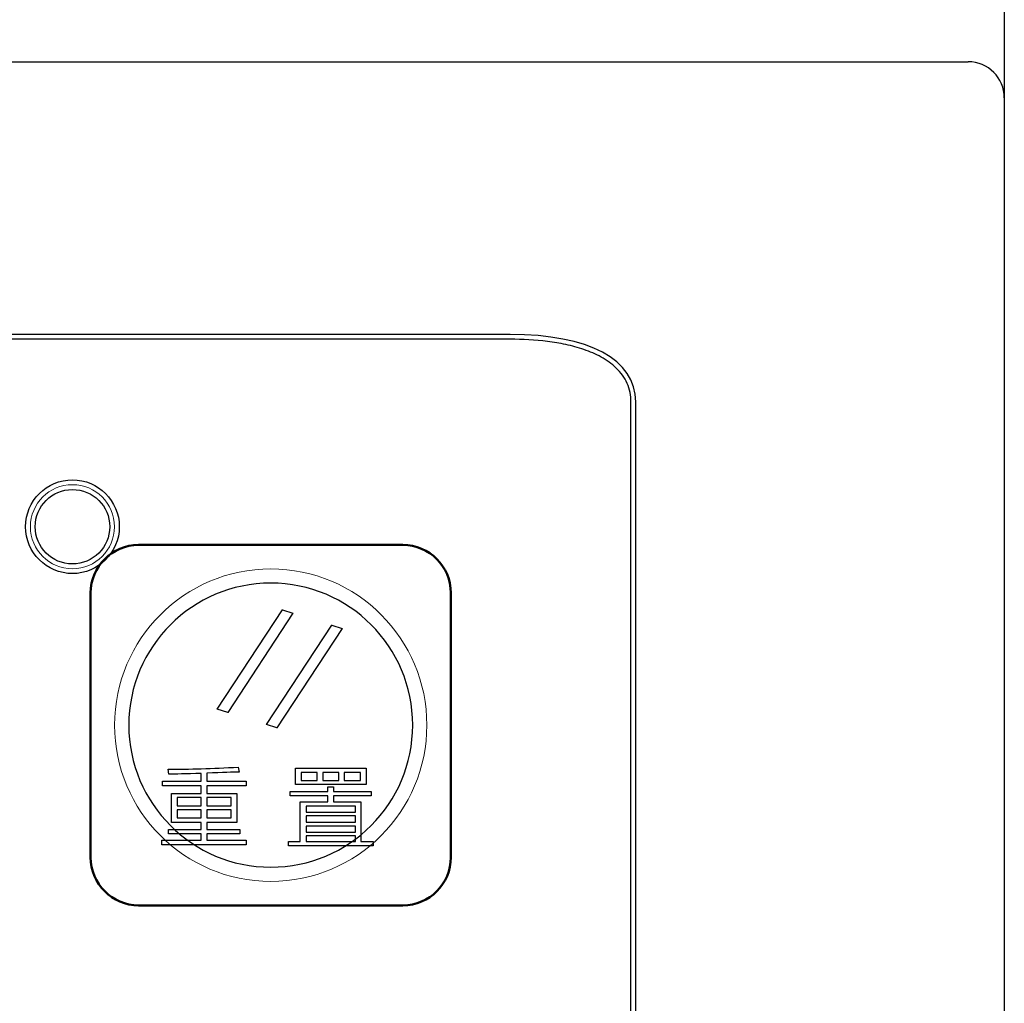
# Model space of a CAD drawing. Header units: millimetres. Extents: x 6964 to 8548, y -230 to 508.
# Tile 64 of 137: x 7400 to 7441, y 10 to 51. Entities that reach past the tile are written whole.
import ezdxf

# ---------------------------------------------------------------- set-up
doc = ezdxf.new("R2010")
doc.units = ezdxf.units.MM
doc.header["$LTSCALE"] = 3
doc.layers.add('layer 1', color=7, linetype='Continuous')

msp = doc.modelspace()

# ---------------------------------------------------------------- linework, layer by layer
at = {"linetype": 'Continuous', "lineweight": 30}
for p, q in [((7440.749, 58.214), (7440.749, 50.714)), ((7440.749, 50.714), (7440.749, 47.714)), ((7040.249, 49.214), (7439.249, 49.214)), ((7440.749, 47.714), (7440.749, -191.286)), ((7420.175, 37.87), (7272.842, 37.87)), ((7425.405, -95.937), (7425.405, 35.066))]:
    msp.add_line(p, q, dxfattribs=at)
msp.add_arc((7439.249, 47.714), 1.5, 0, 90, dxfattribs=at)
msp.add_ellipse((7413.574, 31.525), major_axis=(11.707, 4.265), ratio=0.401308, start_param=6.138009, end_param=7.116858, dxfattribs=at)
at = {"layer": 'layer 1'}
for points in [[(7420.175, 37.67), (7420.175, 37.67), (7272.842, 37.67), (7272.842, 37.67)], [(7421.728, 37.579), (7421.214, 37.644), (7420.696, 37.67), (7420.175, 37.67)], [(7422.494, 37.449), (7422.24, 37.504), (7421.985, 37.546), (7421.728, 37.579)], [(7424.854, 36.171), (7424.777, 36.278), (7424.69, 36.377), (7424.596, 36.468)], [(7425.048, 35.831), (7424.995, 35.951), (7424.93, 36.064), (7424.854, 36.171)], [(7425.205, -95.937), (7425.205, -95.937), (7425.205, 35.066), (7425.205, 35.066)], [(7407.982, 22.284), (7407.982, 22.284), (7410.703, 26.41), (7410.703, 26.41)], [(7411.133, 26.273), (7411.133, 26.273), (7408.416, 22.146), (7408.416, 22.146)], [(7410.703, 26.41), (7410.703, 26.41), (7411.133, 26.273), (7411.133, 26.273)], [(7410.029, 21.645), (7410.029, 21.645), (7412.75, 25.771), (7412.75, 25.771)], [(7413.18, 25.634), (7413.18, 25.634), (7410.462, 21.507), (7410.462, 21.507)], [(7412.75, 25.771), (7412.75, 25.771), (7413.18, 25.634), (7413.18, 25.634)], [(7408.416, 22.146), (7408.416, 22.146), (7407.982, 22.284), (7407.982, 22.284)], [(7410.462, 21.507), (7410.462, 21.507), (7410.029, 21.645), (7410.029, 21.645)], [(7405.932, 19.78), (7406.807, 19.78), (7407.78, 19.81), (7408.85, 19.868)], [(7405.961, 19.576), (7405.961, 19.576), (7405.932, 19.78), (7405.932, 19.78)], [(7408.85, 19.868), (7408.85, 19.868), (7408.894, 19.664), (7408.894, 19.664)], [(7411.236, 19.139), (7411.236, 19.139), (7411.236, 19.823), (7411.236, 19.823)], [(7411.236, 19.823), (7411.236, 19.823), (7414.185, 19.823), (7414.185, 19.823)], [(7414.185, 19.823), (7414.185, 19.823), (7414.185, 19.139), (7414.185, 19.139)], [(7405.698, 19.095), (7405.698, 19.095), (7405.698, 19.284), (7405.698, 19.284)], [(7405.698, 19.284), (7405.698, 19.284), (7407.318, 19.284), (7407.318, 19.284)], [(7407.318, 19.605), (7406.676, 19.586), (7406.224, 19.576), (7405.961, 19.576)], [(7407.318, 19.284), (7407.318, 19.284), (7407.318, 19.605), (7407.318, 19.605)], [(7408.894, 19.664), (7408.65, 19.654), (7408.203, 19.64), (7407.552, 19.62)], [(7407.552, 19.62), (7407.552, 19.62), (7407.552, 19.284), (7407.552, 19.284)], [(7407.552, 19.284), (7407.552, 19.284), (7409.186, 19.284), (7409.186, 19.284)], [(7409.186, 19.284), (7409.186, 19.284), (7409.186, 19.095), (7409.186, 19.095)], [(7411.469, 19.647), (7411.469, 19.647), (7411.469, 19.315), (7411.469, 19.315)], [(7412.14, 19.647), (7412.14, 19.647), (7411.469, 19.647), (7411.469, 19.647)], [(7411.469, 19.315), (7411.469, 19.315), (7412.14, 19.315), (7412.14, 19.315)], [(7412.14, 19.315), (7412.14, 19.315), (7412.14, 19.647), (7412.14, 19.647)], [(7412.373, 19.647), (7412.373, 19.647), (7412.373, 19.315), (7412.373, 19.315)], [(7413.047, 19.647), (7413.047, 19.647), (7412.373, 19.647), (7412.373, 19.647)], [(7412.373, 19.315), (7412.373, 19.315), (7413.047, 19.315), (7413.047, 19.315)], [(7413.047, 19.315), (7413.047, 19.315), (7413.047, 19.647), (7413.047, 19.647)], [(7413.951, 19.647), (7413.951, 19.647), (7413.266, 19.647), (7413.266, 19.647)], [(7413.266, 19.647), (7413.266, 19.647), (7413.266, 19.315), (7413.266, 19.315)], [(7413.266, 19.315), (7413.266, 19.315), (7413.951, 19.315), (7413.951, 19.315)], [(7413.951, 19.315), (7413.951, 19.315), (7413.951, 19.647), (7413.951, 19.647)], [(7407.318, 19.095), (7407.318, 19.095), (7405.698, 19.095), (7405.698, 19.095)], [(7407.318, 18.773), (7407.318, 18.773), (7407.318, 19.095), (7407.318, 19.095)], [(7409.186, 19.095), (7409.186, 19.095), (7407.552, 19.095), (7407.552, 19.095)], [(7407.552, 19.095), (7407.552, 19.095), (7407.552, 18.773), (7407.552, 18.773)], [(7414.185, 19.139), (7414.185, 19.139), (7411.236, 19.139), (7411.236, 19.139)], [(7412.58, 18.848), (7412.58, 18.848), (7412.58, 19.052), (7412.58, 19.052)], [(7412.58, 19.052), (7412.58, 19.052), (7412.814, 19.052), (7412.814, 19.052)], [(7412.814, 19.052), (7412.814, 19.052), (7412.814, 18.848), (7412.814, 18.848)], [(7406.074, 17.564), (7406.074, 17.564), (7406.074, 18.773), (7406.074, 18.773)], [(7406.074, 18.773), (7406.074, 18.773), (7407.318, 18.773), (7407.318, 18.773)], [(7406.308, 18.598), (7406.308, 18.598), (7406.308, 18.261), (7406.308, 18.261)], [(7407.318, 18.598), (7407.318, 18.598), (7406.308, 18.598), (7406.308, 18.598)], [(7407.318, 18.261), (7407.318, 18.261), (7407.318, 18.598), (7407.318, 18.598)], [(7407.552, 18.773), (7407.552, 18.773), (7408.792, 18.773), (7408.792, 18.773)], [(7408.558, 18.598), (7408.558, 18.598), (7407.552, 18.598), (7407.552, 18.598)], [(7407.552, 18.598), (7407.552, 18.598), (7407.552, 18.261), (7407.552, 18.261)], [(7408.558, 18.261), (7408.558, 18.261), (7408.558, 18.598), (7408.558, 18.598)], [(7408.792, 18.773), (7408.792, 18.773), (7408.792, 17.564), (7408.792, 17.564)], [(7411.019, 18.672), (7411.019, 18.672), (7411.019, 18.848), (7411.019, 18.848)], [(7411.019, 18.848), (7411.019, 18.848), (7412.58, 18.848), (7412.58, 18.848)], [(7412.58, 18.672), (7412.58, 18.672), (7411.019, 18.672), (7411.019, 18.672)], [(7412.58, 18.422), (7412.58, 18.422), (7412.58, 18.672), (7412.58, 18.672)], [(7412.814, 18.848), (7412.814, 18.848), (7414.389, 18.848), (7414.389, 18.848)], [(7414.389, 18.672), (7414.389, 18.672), (7412.814, 18.672), (7412.814, 18.672)], [(7412.814, 18.672), (7412.814, 18.672), (7412.814, 18.422), (7412.814, 18.422)], [(7414.389, 18.848), (7414.389, 18.848), (7414.389, 18.672), (7414.389, 18.672)], [(7406.308, 18.261), (7406.308, 18.261), (7407.318, 18.261), (7407.318, 18.261)], [(7406.308, 18.086), (7406.308, 18.086), (7406.308, 17.753), (7406.308, 17.753)], [(7407.318, 18.086), (7407.318, 18.086), (7406.308, 18.086), (7406.308, 18.086)], [(7407.318, 17.753), (7407.318, 17.753), (7407.318, 18.086), (7407.318, 18.086)], [(7407.552, 18.261), (7407.552, 18.261), (7408.558, 18.261), (7408.558, 18.261)], [(7407.552, 18.086), (7407.552, 18.086), (7407.552, 17.753), (7407.552, 17.753)], [(7408.558, 18.086), (7408.558, 18.086), (7407.552, 18.086), (7407.552, 18.086)], [(7408.558, 17.753), (7408.558, 17.753), (7408.558, 18.086), (7408.558, 18.086)], [(7411.439, 16.775), (7411.439, 16.775), (7411.439, 18.422), (7411.439, 18.422)], [(7411.439, 18.422), (7411.439, 18.422), (7412.58, 18.422), (7412.58, 18.422)], [(7411.687, 18.246), (7411.687, 18.246), (7411.687, 18), (7411.687, 18)], [(7413.731, 18.246), (7413.731, 18.246), (7411.687, 18.246), (7411.687, 18.246)], [(7412.814, 18.422), (7412.814, 18.422), (7413.964, 18.422), (7413.964, 18.422)], [(7413.731, 18), (7413.731, 18), (7413.731, 18.246), (7413.731, 18.246)], [(7413.964, 18.422), (7413.964, 18.422), (7413.964, 16.775), (7413.964, 16.775)], [(7406.308, 17.753), (7406.308, 17.753), (7407.318, 17.753), (7407.318, 17.753)], [(7407.552, 17.753), (7407.552, 17.753), (7408.558, 17.753), (7408.558, 17.753)], [(7411.687, 18), (7411.687, 18), (7413.731, 18), (7413.731, 18)], [(7411.687, 17.839), (7411.687, 17.839), (7411.687, 17.578), (7411.687, 17.578)], [(7413.731, 17.839), (7413.731, 17.839), (7411.687, 17.839), (7411.687, 17.839)], [(7413.731, 17.578), (7413.731, 17.578), (7413.731, 17.839), (7413.731, 17.839)], [(7405.946, 17.096), (7405.946, 17.096), (7405.946, 17.272), (7405.946, 17.272)], [(7405.946, 17.272), (7405.946, 17.272), (7407.318, 17.272), (7407.318, 17.272)], [(7407.318, 17.564), (7407.318, 17.564), (7406.074, 17.564), (7406.074, 17.564)], [(7407.318, 17.272), (7407.318, 17.272), (7407.318, 17.564), (7407.318, 17.564)], [(7408.792, 17.564), (7408.792, 17.564), (7407.552, 17.564), (7407.552, 17.564)], [(7407.552, 17.564), (7407.552, 17.564), (7407.552, 17.272), (7407.552, 17.272)], [(7407.552, 17.272), (7407.552, 17.272), (7408.923, 17.272), (7408.923, 17.272)], [(7408.923, 17.272), (7408.923, 17.272), (7408.923, 17.096), (7408.923, 17.096)], [(7411.687, 17.578), (7411.687, 17.578), (7413.731, 17.578), (7413.731, 17.578)], [(7411.687, 17.417), (7411.687, 17.417), (7411.687, 17.167), (7411.687, 17.167)], [(7413.731, 17.417), (7413.731, 17.417), (7411.687, 17.417), (7411.687, 17.417)], [(7413.731, 17.167), (7413.731, 17.167), (7413.731, 17.417), (7413.731, 17.417)], [(7405.669, 16.63), (7405.669, 16.63), (7405.669, 16.834), (7405.669, 16.834)], [(7405.669, 16.834), (7405.669, 16.834), (7407.318, 16.834), (7407.318, 16.834)], [(7407.318, 17.096), (7407.318, 17.096), (7405.946, 17.096), (7405.946, 17.096)], [(7407.318, 16.834), (7407.318, 16.834), (7407.318, 17.096), (7407.318, 17.096)], [(7408.923, 17.096), (7408.923, 17.096), (7407.552, 17.096), (7407.552, 17.096)], [(7407.552, 17.096), (7407.552, 17.096), (7407.552, 16.834), (7407.552, 16.834)], [(7407.552, 16.834), (7407.552, 16.834), (7409.186, 16.834), (7409.186, 16.834)], [(7409.186, 16.834), (7409.186, 16.834), (7409.186, 16.63), (7409.186, 16.63)], [(7411.687, 17.167), (7411.687, 17.167), (7413.731, 17.167), (7413.731, 17.167)], [(7411.687, 17.006), (7411.687, 17.006), (7411.687, 16.775), (7411.687, 16.775)], [(7413.731, 17.006), (7413.731, 17.006), (7411.687, 17.006), (7411.687, 17.006)], [(7413.731, 16.775), (7413.731, 16.775), (7413.731, 17.006), (7413.731, 17.006)], [(7409.186, 16.63), (7409.186, 16.63), (7405.669, 16.63), (7405.669, 16.63)], [(7410.943, 16.599), (7410.943, 16.599), (7410.943, 16.775), (7410.943, 16.775)], [(7410.943, 16.775), (7410.943, 16.775), (7411.439, 16.775), (7411.439, 16.775)], [(7414.475, 16.599), (7414.475, 16.599), (7410.943, 16.599), (7410.943, 16.599)], [(7411.687, 16.775), (7411.687, 16.775), (7413.731, 16.775), (7413.731, 16.775)], [(7413.964, 16.775), (7413.964, 16.775), (7414.475, 16.775), (7414.475, 16.775)], [(7414.475, 16.775), (7414.475, 16.775), (7414.475, 16.599), (7414.475, 16.599)]]:
    msp.add_open_spline(points, degree=3, dxfattribs=at)
for points, knots in [([(7424.596, 36.468), (7424.408, 36.649), (7424.19, 36.801), (7423.962, 36.927), (7423.962, 36.927), (7423.734, 37.053), (7423.495, 37.155), (7423.248, 37.24), (7423.248, 37.24), (7423.002, 37.325), (7422.748, 37.394), (7422.494, 37.449)], [0.61538462, 0.61538462, 0.61538462, 0.61538462, 0.64102564, 0.64102564, 0.64102564, 0.64102565, 0.66666667, 0.66666667, 0.66666667, 0.66666668, 0.69230769, 0.69230769, 0.69230769, 0.69230769]), ([(7425.205, 35.066), (7425.205, 35.198), (7425.192, 35.328), (7425.167, 35.456), (7425.167, 35.456), (7425.141, 35.584), (7425.101, 35.712), (7425.048, 35.831)], [0.51282051, 0.51282051, 0.51282051, 0.51282051, 0.53846154, 0.53846154, 0.53846154, 0.53846155, 0.56410256, 0.56410256, 0.56410256, 0.56410256]), ([(7403.903, 29.869), (7403.903, 30.946), (7403.03, 31.819), (7401.953, 31.819), (7401.953, 31.819), (7400.876, 31.819), (7400.003, 30.946), (7400.003, 29.869), (7400.003, 29.869), (7400.003, 28.792), (7400.876, 27.919), (7401.953, 27.919), (7401.953, 27.919), (7403.03, 27.919), (7403.903, 28.792), (7403.903, 29.869)], [0, 0, 0, 0, 0.2, 0.2, 0.2, 0.2, 0.4, 0.4, 0.4, 0.4, 0.6, 0.6, 0.6, 0.6, 1, 1, 1, 1]), ([(7403.503, 29.869), (7403.503, 30.725), (7402.809, 31.419), (7401.953, 31.419), (7401.953, 31.419), (7401.097, 31.419), (7400.403, 30.725), (7400.403, 29.869), (7400.403, 29.869), (7400.403, 29.013), (7401.097, 28.319), (7401.953, 28.319), (7401.953, 28.319), (7402.809, 28.319), (7403.503, 29.013), (7403.503, 29.869)], [0, 0, 0, 0, 0.2, 0.2, 0.2, 0.2, 0.4, 0.4, 0.4, 0.4, 0.6, 0.6, 0.6, 0.6, 1, 1, 1, 1])]:
    msp.add_open_spline(points, degree=3, knots=knots, dxfattribs=at)
at = {"layer": 'layer 1', "lineweight": 9}
for points, knots in [([(7403.703, 29.869), (7403.703, 30.836), (7402.92, 31.619), (7401.953, 31.619), (7401.953, 31.619), (7400.987, 31.619), (7400.203, 30.836), (7400.203, 29.869), (7400.203, 29.869), (7400.203, 28.903), (7400.987, 28.119), (7401.953, 28.119), (7401.953, 28.119), (7402.92, 28.119), (7403.703, 28.903), (7403.703, 29.869)], [0, 0, 0, 0, 0.2, 0.2, 0.2, 0.2, 0.4, 0.4, 0.4, 0.4, 0.6, 0.6, 0.6, 0.6, 1, 1, 1, 1]), ([(7416.708, 21.614), (7416.708, 25.204), (7413.798, 28.114), (7410.208, 28.114), (7410.208, 28.114), (7406.619, 28.114), (7403.708, 25.204), (7403.708, 21.614), (7403.708, 21.614), (7403.708, 18.024), (7406.619, 15.114), (7410.208, 15.114)], [0, 0, 0, 0, 0.2, 0.2, 0.2, 0.2, 0.4, 0.4, 0.4, 0.4, 0.6, 0.6, 0.6, 0.6])]:
    msp.add_open_spline(points, degree=3, knots=knots, dxfattribs=at)
at = {"layer": 'layer 1', "lineweight": 50}
for points in [[(7402.708, 27.114), (7402.708, 28.214), (7403.608, 29.114), (7404.708, 29.114)], [(7404.708, 29.114), (7404.708, 29.114), (7415.708, 29.114), (7415.708, 29.114)], [(7415.708, 29.114), (7416.809, 29.114), (7417.708, 28.214), (7417.708, 27.114)], [(7402.708, 16.114), (7402.708, 16.114), (7402.708, 27.114), (7402.708, 27.114)], [(7417.708, 27.114), (7417.708, 27.114), (7417.708, 16.114), (7417.708, 16.114)], [(7404.708, 14.114), (7403.608, 14.114), (7402.708, 15.014), (7402.708, 16.114)], [(7417.708, 16.114), (7417.708, 15.014), (7416.809, 14.114), (7415.708, 14.114)], [(7415.708, 14.114), (7415.708, 14.114), (7404.708, 14.114), (7404.708, 14.114)]]:
    msp.add_open_spline(points, degree=3, dxfattribs=at)
at = {"layer": 'layer 1', "lineweight": 25}
for points, knots in [([(7416.118, 21.614), (7416.118, 24.878), (7413.472, 27.523), (7410.209, 27.523), (7410.209, 27.523), (7406.945, 27.523), (7404.299, 24.878), (7404.299, 21.614)], [0, 0, 0, 0, 0.2, 0.2, 0.2, 0.2, 0.4, 0.4, 0.4, 0.4]), ([(7404.299, 21.614), (7404.299, 18.351), (7406.945, 15.705), (7410.208, 15.705), (7410.208, 15.705), (7413.472, 15.705), (7416.118, 18.351), (7416.118, 21.614)], [0.4, 0.4, 0.4, 0.4, 0.6, 0.6, 0.6, 0.6, 1, 1, 1, 1])]:
    msp.add_open_spline(points, degree=3, knots=knots, dxfattribs=at)
at = {"layer": 'layer 1', "lineweight": 9}
for points in [[(7407.982, 22.284), (7407.982, 22.284), (7410.703, 26.41), (7410.703, 26.41)], [(7411.133, 26.273), (7411.133, 26.273), (7408.416, 22.146), (7408.416, 22.146)], [(7410.703, 26.41), (7410.703, 26.41), (7411.133, 26.273), (7411.133, 26.273)], [(7410.029, 21.645), (7410.029, 21.645), (7412.75, 25.771), (7412.75, 25.771)], [(7413.18, 25.634), (7413.18, 25.634), (7410.462, 21.507), (7410.462, 21.507)], [(7412.75, 25.771), (7412.75, 25.771), (7413.18, 25.634), (7413.18, 25.634)], [(7408.416, 22.146), (7408.416, 22.146), (7407.982, 22.284), (7407.982, 22.284)], [(7410.462, 21.507), (7410.462, 21.507), (7410.029, 21.645), (7410.029, 21.645)], [(7410.208, 15.114), (7413.798, 15.114), (7416.708, 18.024), (7416.708, 21.614)], [(7405.932, 19.78), (7406.807, 19.78), (7407.78, 19.81), (7408.85, 19.868)], [(7405.961, 19.576), (7405.961, 19.576), (7405.932, 19.78), (7405.932, 19.78)], [(7408.85, 19.868), (7408.85, 19.868), (7408.894, 19.664), (7408.894, 19.664)], [(7411.236, 19.139), (7411.236, 19.139), (7411.236, 19.823), (7411.236, 19.823)], [(7411.236, 19.823), (7411.236, 19.823), (7414.185, 19.823), (7414.185, 19.823)], [(7414.185, 19.823), (7414.185, 19.823), (7414.185, 19.139), (7414.185, 19.139)], [(7405.698, 19.095), (7405.698, 19.095), (7405.698, 19.284), (7405.698, 19.284)], [(7405.698, 19.284), (7405.698, 19.284), (7407.318, 19.284), (7407.318, 19.284)], [(7407.318, 19.605), (7406.676, 19.586), (7406.224, 19.576), (7405.961, 19.576)], [(7407.318, 19.284), (7407.318, 19.284), (7407.318, 19.605), (7407.318, 19.605)], [(7408.894, 19.664), (7408.65, 19.654), (7408.203, 19.64), (7407.552, 19.62)], [(7407.552, 19.62), (7407.552, 19.62), (7407.552, 19.284), (7407.552, 19.284)], [(7407.552, 19.284), (7407.552, 19.284), (7409.186, 19.284), (7409.186, 19.284)], [(7409.186, 19.284), (7409.186, 19.284), (7409.186, 19.095), (7409.186, 19.095)], [(7411.469, 19.647), (7411.469, 19.647), (7411.469, 19.315), (7411.469, 19.315)], [(7412.14, 19.647), (7412.14, 19.647), (7411.469, 19.647), (7411.469, 19.647)], [(7411.469, 19.315), (7411.469, 19.315), (7412.14, 19.315), (7412.14, 19.315)], [(7412.14, 19.315), (7412.14, 19.315), (7412.14, 19.647), (7412.14, 19.647)], [(7412.373, 19.647), (7412.373, 19.647), (7412.373, 19.315), (7412.373, 19.315)], [(7413.047, 19.647), (7413.047, 19.647), (7412.373, 19.647), (7412.373, 19.647)], [(7412.373, 19.315), (7412.373, 19.315), (7413.047, 19.315), (7413.047, 19.315)], [(7413.047, 19.315), (7413.047, 19.315), (7413.047, 19.647), (7413.047, 19.647)], [(7413.951, 19.647), (7413.951, 19.647), (7413.266, 19.647), (7413.266, 19.647)], [(7413.266, 19.647), (7413.266, 19.647), (7413.266, 19.315), (7413.266, 19.315)], [(7413.266, 19.315), (7413.266, 19.315), (7413.951, 19.315), (7413.951, 19.315)], [(7413.951, 19.315), (7413.951, 19.315), (7413.951, 19.647), (7413.951, 19.647)], [(7407.318, 19.095), (7407.318, 19.095), (7405.698, 19.095), (7405.698, 19.095)], [(7407.318, 18.773), (7407.318, 18.773), (7407.318, 19.095), (7407.318, 19.095)], [(7409.186, 19.095), (7409.186, 19.095), (7407.552, 19.095), (7407.552, 19.095)], [(7407.552, 19.095), (7407.552, 19.095), (7407.552, 18.773), (7407.552, 18.773)], [(7414.185, 19.139), (7414.185, 19.139), (7411.236, 19.139), (7411.236, 19.139)], [(7412.58, 18.848), (7412.58, 18.848), (7412.58, 19.052), (7412.58, 19.052)], [(7412.58, 19.052), (7412.58, 19.052), (7412.814, 19.052), (7412.814, 19.052)], [(7412.814, 19.052), (7412.814, 19.052), (7412.814, 18.848), (7412.814, 18.848)], [(7406.074, 17.564), (7406.074, 17.564), (7406.074, 18.773), (7406.074, 18.773)], [(7406.074, 18.773), (7406.074, 18.773), (7407.318, 18.773), (7407.318, 18.773)], [(7406.308, 18.598), (7406.308, 18.598), (7406.308, 18.261), (7406.308, 18.261)], [(7407.318, 18.598), (7407.318, 18.598), (7406.308, 18.598), (7406.308, 18.598)], [(7407.318, 18.261), (7407.318, 18.261), (7407.318, 18.598), (7407.318, 18.598)], [(7407.552, 18.773), (7407.552, 18.773), (7408.792, 18.773), (7408.792, 18.773)], [(7408.558, 18.598), (7408.558, 18.598), (7407.552, 18.598), (7407.552, 18.598)], [(7407.552, 18.598), (7407.552, 18.598), (7407.552, 18.261), (7407.552, 18.261)], [(7408.558, 18.261), (7408.558, 18.261), (7408.558, 18.598), (7408.558, 18.598)], [(7408.792, 18.773), (7408.792, 18.773), (7408.792, 17.564), (7408.792, 17.564)], [(7411.019, 18.672), (7411.019, 18.672), (7411.019, 18.848), (7411.019, 18.848)], [(7411.019, 18.848), (7411.019, 18.848), (7412.58, 18.848), (7412.58, 18.848)], [(7412.58, 18.672), (7412.58, 18.672), (7411.019, 18.672), (7411.019, 18.672)], [(7412.58, 18.422), (7412.58, 18.422), (7412.58, 18.672), (7412.58, 18.672)], [(7412.814, 18.848), (7412.814, 18.848), (7414.389, 18.848), (7414.389, 18.848)], [(7414.389, 18.672), (7414.389, 18.672), (7412.814, 18.672), (7412.814, 18.672)], [(7412.814, 18.672), (7412.814, 18.672), (7412.814, 18.422), (7412.814, 18.422)], [(7414.389, 18.848), (7414.389, 18.848), (7414.389, 18.672), (7414.389, 18.672)], [(7406.308, 18.261), (7406.308, 18.261), (7407.318, 18.261), (7407.318, 18.261)], [(7406.308, 18.086), (7406.308, 18.086), (7406.308, 17.753), (7406.308, 17.753)], [(7407.318, 18.086), (7407.318, 18.086), (7406.308, 18.086), (7406.308, 18.086)], [(7407.318, 17.753), (7407.318, 17.753), (7407.318, 18.086), (7407.318, 18.086)], [(7407.552, 18.261), (7407.552, 18.261), (7408.558, 18.261), (7408.558, 18.261)], [(7407.552, 18.086), (7407.552, 18.086), (7407.552, 17.753), (7407.552, 17.753)], [(7408.558, 18.086), (7408.558, 18.086), (7407.552, 18.086), (7407.552, 18.086)], [(7408.558, 17.753), (7408.558, 17.753), (7408.558, 18.086), (7408.558, 18.086)], [(7411.439, 16.775), (7411.439, 16.775), (7411.439, 18.422), (7411.439, 18.422)], [(7411.439, 18.422), (7411.439, 18.422), (7412.58, 18.422), (7412.58, 18.422)], [(7411.687, 18.246), (7411.687, 18.246), (7411.687, 18), (7411.687, 18)], [(7413.731, 18.246), (7413.731, 18.246), (7411.687, 18.246), (7411.687, 18.246)], [(7412.814, 18.422), (7412.814, 18.422), (7413.964, 18.422), (7413.964, 18.422)], [(7413.731, 18), (7413.731, 18), (7413.731, 18.246), (7413.731, 18.246)], [(7413.964, 18.422), (7413.964, 18.422), (7413.964, 16.775), (7413.964, 16.775)], [(7406.308, 17.753), (7406.308, 17.753), (7407.318, 17.753), (7407.318, 17.753)], [(7407.552, 17.753), (7407.552, 17.753), (7408.558, 17.753), (7408.558, 17.753)], [(7411.687, 18), (7411.687, 18), (7413.731, 18), (7413.731, 18)], [(7411.687, 17.839), (7411.687, 17.839), (7411.687, 17.578), (7411.687, 17.578)], [(7413.731, 17.839), (7413.731, 17.839), (7411.687, 17.839), (7411.687, 17.839)], [(7413.731, 17.578), (7413.731, 17.578), (7413.731, 17.839), (7413.731, 17.839)], [(7405.946, 17.096), (7405.946, 17.096), (7405.946, 17.272), (7405.946, 17.272)], [(7405.946, 17.272), (7405.946, 17.272), (7407.318, 17.272), (7407.318, 17.272)], [(7407.318, 17.564), (7407.318, 17.564), (7406.074, 17.564), (7406.074, 17.564)], [(7407.318, 17.272), (7407.318, 17.272), (7407.318, 17.564), (7407.318, 17.564)], [(7408.792, 17.564), (7408.792, 17.564), (7407.552, 17.564), (7407.552, 17.564)], [(7407.552, 17.564), (7407.552, 17.564), (7407.552, 17.272), (7407.552, 17.272)], [(7407.552, 17.272), (7407.552, 17.272), (7408.923, 17.272), (7408.923, 17.272)], [(7408.923, 17.272), (7408.923, 17.272), (7408.923, 17.096), (7408.923, 17.096)], [(7411.687, 17.578), (7411.687, 17.578), (7413.731, 17.578), (7413.731, 17.578)], [(7411.687, 17.417), (7411.687, 17.417), (7411.687, 17.167), (7411.687, 17.167)], [(7413.731, 17.417), (7413.731, 17.417), (7411.687, 17.417), (7411.687, 17.417)], [(7413.731, 17.167), (7413.731, 17.167), (7413.731, 17.417), (7413.731, 17.417)], [(7405.669, 16.63), (7405.669, 16.63), (7405.669, 16.834), (7405.669, 16.834)], [(7405.669, 16.834), (7405.669, 16.834), (7407.318, 16.834), (7407.318, 16.834)], [(7407.318, 17.096), (7407.318, 17.096), (7405.946, 17.096), (7405.946, 17.096)], [(7407.318, 16.834), (7407.318, 16.834), (7407.318, 17.096), (7407.318, 17.096)], [(7408.923, 17.096), (7408.923, 17.096), (7407.552, 17.096), (7407.552, 17.096)], [(7407.552, 17.096), (7407.552, 17.096), (7407.552, 16.834), (7407.552, 16.834)], [(7407.552, 16.834), (7407.552, 16.834), (7409.186, 16.834), (7409.186, 16.834)], [(7409.186, 16.834), (7409.186, 16.834), (7409.186, 16.63), (7409.186, 16.63)], [(7411.687, 17.167), (7411.687, 17.167), (7413.731, 17.167), (7413.731, 17.167)], [(7411.687, 17.006), (7411.687, 17.006), (7411.687, 16.775), (7411.687, 16.775)], [(7413.731, 17.006), (7413.731, 17.006), (7411.687, 17.006), (7411.687, 17.006)], [(7413.731, 16.775), (7413.731, 16.775), (7413.731, 17.006), (7413.731, 17.006)], [(7409.186, 16.63), (7409.186, 16.63), (7405.669, 16.63), (7405.669, 16.63)], [(7410.943, 16.599), (7410.943, 16.599), (7410.943, 16.775), (7410.943, 16.775)], [(7410.943, 16.775), (7410.943, 16.775), (7411.439, 16.775), (7411.439, 16.775)], [(7414.475, 16.599), (7414.475, 16.599), (7410.943, 16.599), (7410.943, 16.599)], [(7411.687, 16.775), (7411.687, 16.775), (7413.731, 16.775), (7413.731, 16.775)], [(7413.964, 16.775), (7413.964, 16.775), (7414.475, 16.775), (7414.475, 16.775)], [(7414.475, 16.775), (7414.475, 16.775), (7414.475, 16.599), (7414.475, 16.599)]]:
    msp.add_open_spline(points, degree=3, dxfattribs=at)

doc.saveas('drawing.dxf')
